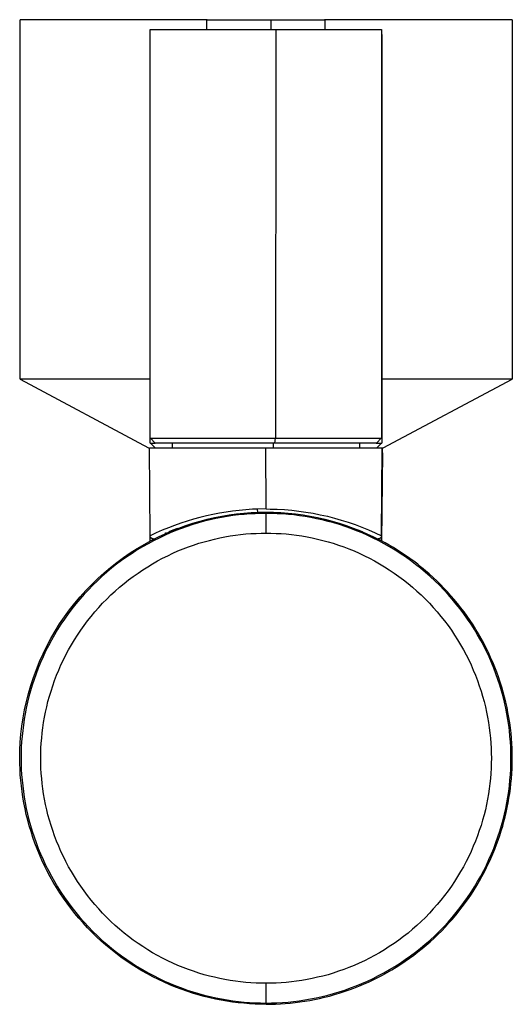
# Model space of a CAD drawing. Header units: millimetres. Extents: x 3017 to 6047, y 1502 to 1987.
# Tile 1 of 3: x 3017 to 3067, y 1887 to 1987. Entities that reach past the tile are written whole.
import ezdxf

# ---------------------------------------------------------------- set-up
doc = ezdxf.new("R2010")
doc.units = ezdxf.units.MM
doc.header["$MEASUREMENT"] = 0
doc.layers.add('Default$Predefinito', color=7, linetype='Continuous', true_color=0x000000)

msp = doc.modelspace()

# ---------------------------------------------------------------- linework, layer by layer
at = {"layer": 'Default$Predefinito'}
for points in [[(3017, 1987.44), (3017, 1950.94)], [(3036.02, 1987.44), (3017.03, 1987.44)], [(3035.99, 1986.46), (3035.99, 1987.46)], [(3042.5, 1987.46), (3042.5, 1986.46)], [(3042.5, 1987.46), (3047.95, 1987.46)], [(3067, 1987.44), (3067, 1987.44), (3067, 1987.44), (3047.95, 1987.44)], [(3047.99, 1987.46), (3047.99, 1986.46)], [(3067, 1987.44), (3067, 1950.94)], [(3030.24, 1944.96), (3030.24, 1986.46)], [(3030.24, 1986.46), (3030.24, 1986.46), (3030.24, 1986.46), (3042.99, 1986.46)], [(3042.99, 1986.46), (3042.96, 1944.96)], [(3042.99, 1986.46), (3053.74, 1986.46)], [(3053.74, 1986.46), (3053.74, 1944.96)], [(3053.76, 1985.96), (3053.76, 1944.46)], [(3030.24, 1950.94), (3017.03, 1950.94)], [(3030.12, 1943.94), (3017.07, 1950.9)], [(3067, 1950.94), (3067, 1950.94), (3067, 1950.94), (3053.74, 1950.94)], [(3066.96, 1950.92), (3053.87, 1943.94)], [(3067, 1950.94), (3066.99, 1950.94)], [(3030.24, 1944.96), (3030.24, 1944.96)], [(3030.24, 1944.96), (3030.24, 1944.96), (3030.24, 1944.96), (3042.96, 1944.96)], [(3030.26, 1944.46), (3030.26, 1944.96)], [(3030.74, 1944.46), (3030.27, 1944.94)], [(3042.89, 1944.46), (3042.96, 1944.96)], [(3042.97, 1944.96), (3053.74, 1944.96)], [(3053.71, 1944.94), (3053.25, 1944.48)], [(3030.24, 1935.03), (3030.16, 1943.96)], [(3030.16, 1943.96), (3041.99, 1943.96)], [(3030.27, 1944.46), (3030.26, 1944.46)], [(3030.26, 1944.46), (3030.26, 1944.46), (3030.26, 1944.46), (3030.76, 1944.46)], [(3030.76, 1943.96), (3030.29, 1944.44)], [(3042.89, 1944.46), (3030.76, 1944.46)], [(3032.5, 1943.96), (3032.5, 1944.46)], [(3042.02, 1937.76), (3041.99, 1943.96)], [(3042.02, 1943.96), (3053.82, 1943.96), (3053.82, 1943.96)], [(3042.78, 1943.96), (3042.78, 1944.46)], [(3053.2, 1944.46), (3053.23, 1944.46), (3053.24, 1944.46), (3053.24, 1944.46), (3053.24, 1944.46), (3053.24, 1944.46), (3053.18, 1944.46), (3052.75, 1944.46), (3050.56, 1944.46), (3042.89, 1944.46)], [(3051.51, 1944.46), (3051.51, 1943.96)], [(3053.2, 1944.46), (3053.76, 1944.46)], [(3053.74, 1944.44), (3053.26, 1943.96)], [(3053.76, 1943.96), (3053.69, 1935.07)], [(3053.74, 1935.02), (3053.82, 1943.96)], [(3053.77, 1934.52), (3053.85, 1943.46)], [(3041.14, 1937.75), (3040.62, 1937.73), (3039.95, 1937.68), (3039.28, 1937.62), (3038.61, 1937.54), (3037.95, 1937.45), (3037.28, 1937.34), (3036.62, 1937.21), (3035.96, 1937.07), (3035.3, 1936.9), (3034.65, 1936.73), (3034, 1936.53), (3033.35, 1936.32), (3032.72, 1936.09), (3032.09, 1935.85), (3031.47, 1935.59), (3030.85, 1935.32), (3030.25, 1935.03)], [(3042.02, 1937.76), (3041.14, 1937.75)], [(3041.18, 1937.45), (3041.18, 1937.45), (3041.18, 1937.45), (3041.18, 1937.45), (3041.17, 1937.45), (3041.17, 1937.45), (3041.17, 1937.45), (3041.17, 1937.45), (3041.17, 1937.45), (3041.17, 1937.45), (3041.17, 1937.45), (3041.17, 1937.45), (3041.17, 1937.45), (3041.17, 1937.45), (3041.17, 1937.45), (3041.17, 1937.45), (3041.17, 1937.45), (3041.17, 1937.45), (3041.17, 1937.45), (3041.17, 1937.45), (3041.17, 1937.45), (3041.17, 1937.45), (3041.17, 1937.45), (3041.17, 1937.45), (3041.17, 1937.45), (3041.17, 1937.45), (3041.17, 1937.45), (3041.17, 1937.46), (3041.17, 1937.46), (3041.17, 1937.46), (3041.17, 1937.46), (3041.17, 1937.46), (3041.17, 1937.46), (3041.17, 1937.46), (3041.17, 1937.46), (3041.17, 1937.47), (3041.17, 1937.47), (3041.17, 1937.48), (3041.16, 1937.48), (3041.16, 1937.5), (3041.16, 1937.52), (3041.16, 1937.54), (3041.15, 1937.59), (3041.15, 1937.64), (3041.14, 1937.75)], [(3042.02, 1937.76), (3042.42, 1937.75), (3043.15, 1937.73), (3043.88, 1937.69), (3044.61, 1937.63), (3045.34, 1937.55), (3046.06, 1937.45), (3046.79, 1937.32), (3047.51, 1937.18), (3048.23, 1937.02), (3048.94, 1936.84), (3049.65, 1936.63), (3050.35, 1936.41), (3051.05, 1936.17), (3051.74, 1935.91), (3052.41, 1935.63), (3053.08, 1935.33), (3053.74, 1935.02)], [(3042.01, 1937.31), (3041.45, 1937.3), (3040.9, 1937.28), (3040.34, 1937.25), (3039.77, 1937.21), (3039.2, 1937.15), (3038.63, 1937.08), (3038.06, 1936.99), (3037.48, 1936.89), (3036.9, 1936.78), (3036.32, 1936.65), (3035.74, 1936.51), (3035.16, 1936.35), (3034.58, 1936.17), (3034, 1935.99), (3033.43, 1935.78), (3032.85, 1935.56), (3032.28, 1935.33), (3031.71, 1935.08), (3031.15, 1934.81), (3030.58, 1934.53), (3030.03, 1934.23), (3029.48, 1933.92), (3028.93, 1933.6), (3028.4, 1933.25), (3027.87, 1932.9), (3027.35, 1932.53), (3026.83, 1932.14), (3026.33, 1931.75), (3025.84, 1931.33), (3025.35, 1930.91), (3024.88, 1930.47), (3024.42, 1930.02), (3023.97, 1929.56), (3023.54, 1929.09), (3023.11, 1928.61), (3022.7, 1928.11), (3022.3, 1927.61), (3021.92, 1927.1), (3021.55, 1926.58), (3021.19, 1926.05), (3020.85, 1925.51), (3020.52, 1924.97), (3020.21, 1924.42), (3019.92, 1923.86), (3019.63, 1923.3), (3019.37, 1922.73), (3019.12, 1922.17), (3018.88, 1921.59), (3018.66, 1921.02), (3018.46, 1920.44), (3018.27, 1919.86), (3018.1, 1919.28), (3017.94, 1918.7), (3017.8, 1918.12), (3017.67, 1917.54), (3017.55, 1916.96), (3017.45, 1916.39), (3017.37, 1915.81), (3017.3, 1915.24), (3017.24, 1914.67), (3017.19, 1914.11), (3017.16, 1913.55), (3017.14, 1912.99), (3017.14, 1912.44), (3017.14, 1911.89), (3017.16, 1911.33), (3017.19, 1910.77), (3017.24, 1910.2), (3017.3, 1909.64), (3017.37, 1909.06), (3017.45, 1908.49), (3017.55, 1907.91), (3017.67, 1907.34), (3017.8, 1906.76), (3017.94, 1906.18), (3018.1, 1905.6), (3018.27, 1905.02), (3018.46, 1904.44), (3018.66, 1903.86), (3018.88, 1903.28), (3019.12, 1902.71), (3019.37, 1902.14), (3019.63, 1901.58), (3019.92, 1901.02), (3020.21, 1900.46), (3020.52, 1899.91), (3020.85, 1899.37), (3021.19, 1898.83), (3021.55, 1898.3), (3021.92, 1897.78), (3022.3, 1897.27), (3022.7, 1896.76), (3023.11, 1896.27), (3023.54, 1895.79), (3023.97, 1895.32), (3024.42, 1894.85), (3024.88, 1894.4), (3025.35, 1893.97), (3025.84, 1893.54), (3026.33, 1893.13), (3026.83, 1892.73), (3027.35, 1892.35), (3027.87, 1891.98), (3028.4, 1891.62), (3028.93, 1891.28), (3029.48, 1890.96), (3030.03, 1890.64), (3030.58, 1890.35), (3031.15, 1890.07), (3031.71, 1889.8), (3032.28, 1889.55), (3032.85, 1889.32), (3033.43, 1889.1), (3034, 1888.89), (3034.58, 1888.7), (3035.16, 1888.53), (3035.74, 1888.37), (3036.32, 1888.23), (3036.9, 1888.1), (3037.48, 1887.99), (3038.06, 1887.89), (3038.63, 1887.8), (3039.2, 1887.73), (3039.77, 1887.67), (3040.34, 1887.63), (3040.9, 1887.59), (3041.45, 1887.58), (3042.01, 1887.57)], [(3030.42, 1934.59), (3031.08, 1934.93), (3031.76, 1935.24), (3032.45, 1935.54), (3033.15, 1935.82), (3033.86, 1936.08), (3034.58, 1936.31), (3035.31, 1936.52), (3036.04, 1936.72), (3036.78, 1936.89), (3037.52, 1937.03), (3038.26, 1937.16), (3039.01, 1937.26), (3039.76, 1937.34), (3040.51, 1937.39), (3041.26, 1937.43), (3042.01, 1937.44)], [(3042.01, 1937.44), (3042.01, 1937.31)], [(3042.01, 1935.31), (3042.01, 1937.31)], [(3042.01, 1887.57), (3042.56, 1887.58), (3043.11, 1887.59), (3043.68, 1887.63), (3044.24, 1887.67), (3044.81, 1887.73), (3045.38, 1887.8), (3045.96, 1887.89), (3046.53, 1887.99), (3047.11, 1888.1), (3047.69, 1888.23), (3048.27, 1888.37), (3048.85, 1888.53), (3049.43, 1888.7), (3050.01, 1888.89), (3050.59, 1889.1), (3051.16, 1889.32), (3051.73, 1889.55), (3052.3, 1889.8), (3052.87, 1890.07), (3053.43, 1890.35), (3053.98, 1890.64), (3054.53, 1890.96), (3055.08, 1891.28), (3055.61, 1891.62), (3056.14, 1891.98), (3056.67, 1892.35), (3057.18, 1892.73), (3057.68, 1893.13), (3058.17, 1893.54), (3058.66, 1893.97), (3059.13, 1894.4), (3059.59, 1894.85), (3060.04, 1895.32), (3060.48, 1895.79), (3060.9, 1896.27), (3061.31, 1896.76), (3061.71, 1897.27), (3062.1, 1897.78), (3062.47, 1898.3), (3062.82, 1898.83), (3063.16, 1899.37), (3063.49, 1899.91), (3063.8, 1900.46), (3064.1, 1901.02), (3064.38, 1901.58), (3064.64, 1902.14), (3064.89, 1902.71), (3065.13, 1903.28), (3065.35, 1903.86), (3065.55, 1904.44), (3065.74, 1905.02), (3065.92, 1905.6), (3066.07, 1906.18), (3066.22, 1906.76), (3066.35, 1907.34), (3066.46, 1907.91), (3066.56, 1908.49), (3066.64, 1909.06), (3066.72, 1909.64), (3066.77, 1910.2), (3066.82, 1910.77), (3066.85, 1911.33), (3066.87, 1911.89), (3066.87, 1912.44), (3066.87, 1912.99), (3066.85, 1913.55), (3066.82, 1914.11), (3066.77, 1914.67), (3066.72, 1915.24), (3066.65, 1915.81), (3066.56, 1916.38), (3066.46, 1916.96), (3066.35, 1917.54), (3066.22, 1918.12), (3066.07, 1918.7), (3065.92, 1919.28), (3065.74, 1919.86), (3065.55, 1920.43), (3065.35, 1921.01), (3065.13, 1921.59), (3064.9, 1922.16), (3064.65, 1922.73), (3064.38, 1923.29), (3064.1, 1923.85), (3063.81, 1924.41), (3063.49, 1924.96), (3063.17, 1925.5), (3062.83, 1926.04), (3062.47, 1926.57), (3062.1, 1927.09), (3061.72, 1927.6), (3061.32, 1928.1), (3060.91, 1928.6), (3060.49, 1929.08), (3060.05, 1929.55), (3059.6, 1930.01), (3059.14, 1930.46), (3058.67, 1930.9), (3058.19, 1931.32), (3057.7, 1931.73), (3057.19, 1932.13), (3056.68, 1932.52), (3056.16, 1932.89), (3055.63, 1933.24), (3055.1, 1933.58), (3054.55, 1933.91), (3054.01, 1934.22), (3053.45, 1934.52), (3052.89, 1934.8), (3052.33, 1935.07), (3051.76, 1935.32), (3051.19, 1935.55), (3050.61, 1935.77), (3050.03, 1935.98), (3049.46, 1936.17), (3048.88, 1936.34), (3048.3, 1936.5), (3047.72, 1936.64), (3047.14, 1936.77), (3046.56, 1936.89), (3045.99, 1936.99), (3045.41, 1937.07), (3044.84, 1937.15), (3044.27, 1937.2), (3043.71, 1937.25), (3043.15, 1937.28), (3042.59, 1937.3), (3042.04, 1937.31)], [(3042.02, 1937.44), (3042.77, 1937.43), (3043.52, 1937.39), (3044.26, 1937.34), (3045.01, 1937.26), (3045.76, 1937.16), (3046.5, 1937.03), (3047.24, 1936.88), (3047.98, 1936.71), (3048.71, 1936.52), (3049.44, 1936.31), (3050.15, 1936.07), (3050.86, 1935.82), (3051.56, 1935.54), (3052.25, 1935.24), (3052.93, 1934.93), (3053.59, 1934.59)], [(3032.17, 1935.46), (3032.58, 1935.63), (3033.04, 1935.81)], [(3051.26, 1935.68), (3051.78, 1935.47)], [(3042.01, 1887.44), (3041.45, 1887.45), (3040.89, 1887.46), (3040.33, 1887.5), (3039.76, 1887.54), (3039.19, 1887.6), (3038.61, 1887.67), (3038.04, 1887.76), (3037.46, 1887.86), (3036.88, 1887.97), (3036.29, 1888.1), (3035.71, 1888.24), (3035.13, 1888.4), (3034.54, 1888.58), (3033.96, 1888.77), (3033.38, 1888.97), (3032.8, 1889.19), (3032.23, 1889.43), (3031.66, 1889.68), (3031.09, 1889.95), (3030.52, 1890.23), (3029.97, 1890.53), (3029.41, 1890.84), (3028.87, 1891.17), (3028.33, 1891.51), (3027.79, 1891.87), (3027.27, 1892.24), (3026.75, 1892.63), (3026.25, 1893.03), (3025.75, 1893.44), (3025.27, 1893.87), (3024.79, 1894.31), (3024.33, 1894.76), (3023.88, 1895.22), (3023.44, 1895.7), (3023.01, 1896.19), (3022.6, 1896.68), (3022.2, 1897.19), (3021.81, 1897.7), (3021.44, 1898.23), (3021.08, 1898.76), (3020.74, 1899.3), (3020.41, 1899.84), (3020.1, 1900.4), (3019.8, 1900.96), (3019.52, 1901.52), (3019.25, 1902.09), (3019, 1902.66), (3018.76, 1903.24), (3018.54, 1903.81), (3018.34, 1904.4), (3018.15, 1904.98), (3017.97, 1905.56), (3017.81, 1906.14), (3017.67, 1906.73), (3017.54, 1907.31), (3017.42, 1907.89), (3017.32, 1908.47), (3017.24, 1909.05), (3017.17, 1909.62), (3017.11, 1910.19), (3017.06, 1910.76), (3017.03, 1911.32), (3017.01, 1911.88), (3017.01, 1912.44), (3017.02, 1913.25), (3017.06, 1914.06), (3017.13, 1914.89), (3017.22, 1915.71), (3017.34, 1916.54), (3017.5, 1917.36), (3017.68, 1918.19), (3017.89, 1919.01), (3018.12, 1919.83), (3018.39, 1920.65), (3018.69, 1921.46), (3019.01, 1922.26), (3019.37, 1923.05), (3019.75, 1923.82), (3020.16, 1924.59), (3020.59, 1925.34), (3021.05, 1926.08), (3021.54, 1926.8), (3022.05, 1927.5), (3022.58, 1928.18), (3023.14, 1928.84), (3023.72, 1929.48), (3024.31, 1930.1), (3024.93, 1930.69), (3025.56, 1931.26), (3026.2, 1931.81), (3026.86, 1932.33), (3027.54, 1932.82), (3028.22, 1933.29), (3028.91, 1933.74), (3029.62, 1934.15), (3030.33, 1934.54)], [(3042.01, 1889.57), (3041.5, 1889.58), (3040.99, 1889.59), (3040.47, 1889.62), (3039.95, 1889.66), (3039.43, 1889.72), (3038.9, 1889.78), (3038.38, 1889.86), (3037.84, 1889.95), (3037.31, 1890.06), (3036.78, 1890.18), (3036.25, 1890.31), (3035.71, 1890.45), (3035.18, 1890.61), (3034.65, 1890.79), (3034.12, 1890.97), (3033.59, 1891.18), (3033.06, 1891.39), (3032.54, 1891.62), (3032.02, 1891.87), (3031.5, 1892.12), (3030.99, 1892.4), (3030.49, 1892.68), (3029.99, 1892.98), (3029.49, 1893.3), (3029.01, 1893.63), (3028.53, 1893.97), (3028.05, 1894.32), (3027.59, 1894.68), (3027.14, 1895.06), (3026.69, 1895.45), (3026.26, 1895.86), (3025.84, 1896.27), (3025.42, 1896.69), (3025.02, 1897.13), (3024.63, 1897.57), (3024.25, 1898.02), (3023.89, 1898.49), (3023.53, 1898.96), (3023.19, 1899.44), (3022.87, 1899.92), (3022.55, 1900.42), (3022.25, 1900.92), (3021.96, 1901.42), (3021.69, 1901.94), (3021.43, 1902.45), (3021.19, 1902.97), (3020.96, 1903.49), (3020.74, 1904.02), (3020.54, 1904.55), (3020.35, 1905.08), (3020.18, 1905.61), (3020.02, 1906.15), (3019.87, 1906.68), (3019.74, 1907.21), (3019.62, 1907.75), (3019.52, 1908.28), (3019.43, 1908.81), (3019.35, 1909.34), (3019.28, 1909.86), (3019.23, 1910.38), (3019.19, 1910.9), (3019.16, 1911.42), (3019.14, 1911.93), (3019.14, 1912.44), (3019.14, 1912.95), (3019.16, 1913.46), (3019.19, 1913.97), (3019.23, 1914.49), (3019.28, 1915.02), (3019.35, 1915.54), (3019.43, 1916.07), (3019.52, 1916.6), (3019.62, 1917.13), (3019.74, 1917.66), (3019.87, 1918.2), (3020.02, 1918.73), (3020.18, 1919.26), (3020.35, 1919.8), (3020.54, 1920.33), (3020.74, 1920.86), (3020.96, 1921.38), (3021.19, 1921.91), (3021.43, 1922.43), (3021.69, 1922.94), (3021.96, 1923.45), (3022.25, 1923.96), (3022.55, 1924.46), (3022.87, 1924.95), (3023.19, 1925.44), (3023.53, 1925.92), (3023.89, 1926.39), (3024.25, 1926.85), (3024.63, 1927.31), (3025.02, 1927.75), (3025.42, 1928.19), (3025.84, 1928.61), (3026.26, 1929.02), (3026.69, 1929.42), (3027.14, 1929.81), (3027.59, 1930.19), (3028.05, 1930.56), (3028.53, 1930.91), (3029.01, 1931.25), (3029.49, 1931.58), (3029.99, 1931.89), (3030.49, 1932.19), (3030.99, 1932.48), (3031.5, 1932.75), (3032.02, 1933.01), (3032.54, 1933.26), (3033.06, 1933.49), (3033.59, 1933.7), (3034.12, 1933.9), (3034.65, 1934.09), (3035.18, 1934.27), (3035.71, 1934.42), (3036.25, 1934.57), (3036.78, 1934.7), (3037.31, 1934.82), (3037.84, 1934.93), (3038.38, 1935.02), (3038.9, 1935.1), (3039.43, 1935.16), (3039.95, 1935.22), (3040.47, 1935.26), (3040.99, 1935.28), (3041.5, 1935.3), (3042.01, 1935.31)], [(3030.57, 1934.73), (3030.56, 1934.73), (3030.56, 1934.73), (3030.55, 1934.73), (3030.54, 1934.73), (3030.53, 1934.73), (3030.53, 1934.73), (3030.52, 1934.73), (3030.51, 1934.73), (3030.5, 1934.73), (3030.5, 1934.73), (3030.49, 1934.74), (3030.48, 1934.74), (3030.48, 1934.74), (3030.47, 1934.74), (3030.46, 1934.74), (3030.45, 1934.75), (3030.45, 1934.75), (3030.44, 1934.75), (3030.43, 1934.75), (3030.42, 1934.76), (3030.42, 1934.76), (3030.41, 1934.76), (3030.4, 1934.77), (3030.39, 1934.77), (3030.39, 1934.78), (3030.38, 1934.78), (3030.37, 1934.78), (3030.37, 1934.79), (3030.36, 1934.79), (3030.35, 1934.8), (3030.35, 1934.8), (3030.34, 1934.81), (3030.34, 1934.81), (3030.33, 1934.82), (3030.32, 1934.83), (3030.32, 1934.83), (3030.31, 1934.84), (3030.31, 1934.84), (3030.3, 1934.85), (3030.3, 1934.86), (3030.29, 1934.86), (3030.29, 1934.87), (3030.28, 1934.88), (3030.28, 1934.88), (3030.28, 1934.89), (3030.27, 1934.9), (3030.27, 1934.9), (3030.27, 1934.91), (3030.26, 1934.92), (3030.26, 1934.93), (3030.26, 1934.93), (3030.25, 1934.94), (3030.25, 1934.95), (3030.25, 1934.95), (3030.25, 1934.96), (3030.25, 1934.97), (3030.24, 1934.98), (3030.24, 1934.98), (3030.24, 1934.99), (3030.24, 1935), (3030.24, 1935), (3030.24, 1935.01), (3030.24, 1935.02), (3030.24, 1935.03)], [(3030.26, 1934.53), (3030.26, 1935.03)], [(3030.38, 1934.57), (3030.38, 1934.57), (3030.38, 1934.56), (3030.38, 1934.56), (3030.37, 1934.56), (3030.37, 1934.56), (3030.37, 1934.55), (3030.37, 1934.55), (3030.36, 1934.55), (3030.36, 1934.55), (3030.36, 1934.54), (3030.36, 1934.54), (3030.35, 1934.54), (3030.35, 1934.54), (3030.35, 1934.53), (3030.35, 1934.53), (3030.35, 1934.53)], [(3031.88, 1935.33), (3031.74, 1935.27)], [(3042.01, 1935.31), (3042.51, 1935.3), (3043.03, 1935.28), (3043.54, 1935.26), (3044.06, 1935.22), (3044.58, 1935.16), (3045.11, 1935.1), (3045.64, 1935.02), (3046.17, 1934.93), (3046.7, 1934.82), (3047.23, 1934.7), (3047.77, 1934.57), (3048.3, 1934.42), (3048.83, 1934.27), (3049.36, 1934.09), (3049.9, 1933.9), (3050.42, 1933.7), (3050.95, 1933.49), (3051.47, 1933.26), (3051.99, 1933.01), (3052.51, 1932.75), (3053.02, 1932.48), (3053.53, 1932.19), (3054.03, 1931.89), (3054.52, 1931.58), (3055.01, 1931.25), (3055.49, 1930.91), (3055.96, 1930.56), (3056.42, 1930.19), (3056.87, 1929.81), (3057.32, 1929.42), (3057.75, 1929.02), (3058.18, 1928.61), (3058.59, 1928.19), (3058.99, 1927.75), (3059.38, 1927.31), (3059.76, 1926.85), (3060.13, 1926.39), (3060.48, 1925.92), (3060.82, 1925.44), (3061.15, 1924.95), (3061.46, 1924.46), (3061.76, 1923.96), (3062.05, 1923.45), (3062.32, 1922.94), (3062.58, 1922.43), (3062.82, 1921.91), (3063.05, 1921.38), (3063.27, 1920.86), (3063.47, 1920.33), (3063.66, 1919.8), (3063.83, 1919.26), (3063.99, 1918.73), (3064.14, 1918.2), (3064.27, 1917.66), (3064.39, 1917.13), (3064.49, 1916.6), (3064.58, 1916.07), (3064.66, 1915.54), (3064.73, 1915.02), (3064.78, 1914.49), (3064.82, 1913.97), (3064.85, 1913.46), (3064.87, 1912.95), (3064.88, 1912.44), (3064.87, 1911.93), (3064.85, 1911.42), (3064.82, 1910.9), (3064.78, 1910.38), (3064.73, 1909.86), (3064.66, 1909.34), (3064.58, 1908.81), (3064.49, 1908.28), (3064.39, 1907.75), (3064.27, 1907.21), (3064.14, 1906.68), (3063.99, 1906.15), (3063.83, 1905.61), (3063.66, 1905.08), (3063.47, 1904.55), (3063.27, 1904.02), (3063.05, 1903.49), (3062.82, 1902.97), (3062.58, 1902.45), (3062.32, 1901.94), (3062.05, 1901.42), (3061.76, 1900.92), (3061.46, 1900.42), (3061.15, 1899.92), (3060.82, 1899.44), (3060.48, 1898.96), (3060.13, 1898.49), (3059.76, 1898.02), (3059.38, 1897.57), (3058.99, 1897.13), (3058.59, 1896.69), (3058.18, 1896.27), (3057.75, 1895.86), (3057.32, 1895.45), (3056.87, 1895.06), (3056.42, 1894.68), (3055.96, 1894.32), (3055.49, 1893.97), (3055.01, 1893.63), (3054.52, 1893.3), (3054.03, 1892.98), (3053.53, 1892.68), (3053.02, 1892.4), (3052.51, 1892.12), (3051.99, 1891.87), (3051.47, 1891.62), (3050.95, 1891.39), (3050.42, 1891.18), (3049.9, 1890.97), (3049.36, 1890.79), (3048.83, 1890.61), (3048.3, 1890.45), (3047.77, 1890.31), (3047.23, 1890.18), (3046.7, 1890.06), (3046.17, 1889.95), (3045.64, 1889.86), (3045.11, 1889.78), (3044.58, 1889.72), (3044.06, 1889.66), (3043.54, 1889.62), (3043.03, 1889.59), (3042.51, 1889.58), (3042.01, 1889.57)], [(3042.01, 1887.44), (3042.49, 1887.44), (3042.98, 1887.46), (3043.47, 1887.48), (3043.96, 1887.52), (3044.45, 1887.56), (3044.95, 1887.61), (3045.44, 1887.68), (3045.94, 1887.75), (3046.44, 1887.84), (3046.94, 1887.93), (3047.44, 1888.04), (3047.94, 1888.15), (3048.45, 1888.28), (3048.95, 1888.42), (3049.44, 1888.57), (3049.94, 1888.73), (3050.44, 1888.9), (3050.93, 1889.09), (3051.42, 1889.28), (3051.91, 1889.48), (3052.4, 1889.7), (3052.88, 1889.93), (3053.36, 1890.16), (3053.83, 1890.41), (3054.3, 1890.67), (3054.77, 1890.94), (3055.22, 1891.22), (3055.68, 1891.51), (3056.13, 1891.81), (3056.57, 1892.12), (3057, 1892.44), (3057.43, 1892.76), (3057.85, 1893.1), (3058.27, 1893.45), (3058.67, 1893.8), (3059.07, 1894.17), (3059.46, 1894.54), (3059.84, 1894.92), (3060.21, 1895.3), (3060.57, 1895.7), (3060.93, 1896.1), (3061.27, 1896.51), (3061.61, 1896.92), (3061.93, 1897.34), (3062.25, 1897.77), (3062.55, 1898.2), (3062.85, 1898.63), (3063.13, 1899.07), (3063.41, 1899.52), (3063.67, 1899.97), (3063.93, 1900.42), (3064.17, 1900.88), (3064.4, 1901.33), (3064.63, 1901.8), (3064.84, 1902.26), (3065.04, 1902.72), (3065.23, 1903.19), (3065.41, 1903.66), (3065.58, 1904.13), (3065.74, 1904.6), (3065.89, 1905.07), (3066.03, 1905.53), (3066.16, 1906), (3066.28, 1906.47), (3066.39, 1906.94), (3066.5, 1907.42), (3066.59, 1907.9), (3066.67, 1908.38), (3066.75, 1908.87), (3066.82, 1909.36), (3066.87, 1909.86), (3066.92, 1910.36), (3066.96, 1910.87), (3066.98, 1911.37), (3067, 1911.88), (3067.01, 1912.4), (3067, 1912.91), (3066.99, 1913.43), (3066.96, 1913.95), (3066.92, 1914.47), (3066.88, 1914.99), (3066.82, 1915.51), (3066.75, 1916.03), (3066.67, 1916.56), (3066.57, 1917.08), (3066.47, 1917.6), (3066.35, 1918.12), (3066.23, 1918.64), (3066.09, 1919.15), (3065.94, 1919.67), (3065.78, 1920.18), (3065.61, 1920.69), (3065.42, 1921.19), (3065.23, 1921.69), (3065.03, 1922.19), (3064.81, 1922.68), (3064.59, 1923.17), (3064.35, 1923.66), (3064.1, 1924.13), (3063.85, 1924.61), (3063.58, 1925.07), (3063.3, 1925.53), (3063.02, 1925.98), (3062.72, 1926.43), (3062.42, 1926.87), (3062.11, 1927.3), (3061.79, 1927.72), (3061.46, 1928.14), (3061.12, 1928.55), (3060.78, 1928.95), (3060.43, 1929.34), (3060.07, 1929.72), (3059.71, 1930.09), (3059.34, 1930.46), (3058.96, 1930.81), (3058.58, 1931.16), (3058.19, 1931.49), (3057.8, 1931.82), (3057.4, 1932.14), (3057, 1932.44), (3056.59, 1932.74), (3056.18, 1933.03), (3055.77, 1933.31), (3055.36, 1933.58), (3054.94, 1933.83), (3054.52, 1934.08), (3054.09, 1934.32), (3053.67, 1934.55)], [(3053.74, 1935.02), (3053.74, 1935.01), (3053.74, 1935), (3053.74, 1935), (3053.74, 1934.99), (3053.74, 1934.98), (3053.74, 1934.97), (3053.73, 1934.97), (3053.73, 1934.96), (3053.73, 1934.95), (3053.73, 1934.94), (3053.72, 1934.93), (3053.72, 1934.93), (3053.72, 1934.92), (3053.71, 1934.91), (3053.71, 1934.91), (3053.71, 1934.9), (3053.7, 1934.89), (3053.7, 1934.88), (3053.69, 1934.88), (3053.69, 1934.87), (3053.69, 1934.86), (3053.68, 1934.86), (3053.68, 1934.85), (3053.67, 1934.85), (3053.67, 1934.84), (3053.66, 1934.83), (3053.65, 1934.83), (3053.65, 1934.82), (3053.64, 1934.82), (3053.64, 1934.81), (3053.63, 1934.81), (3053.63, 1934.8), (3053.62, 1934.8), (3053.61, 1934.79), (3053.61, 1934.79), (3053.6, 1934.78), (3053.59, 1934.78), (3053.59, 1934.77), (3053.58, 1934.77), (3053.57, 1934.77), (3053.57, 1934.76), (3053.56, 1934.76), (3053.55, 1934.76), (3053.54, 1934.75), (3053.54, 1934.75), (3053.53, 1934.75), (3053.52, 1934.75), (3053.51, 1934.74), (3053.51, 1934.74), (3053.5, 1934.74), (3053.49, 1934.74), (3053.48, 1934.74), (3053.47, 1934.73), (3053.47, 1934.73), (3053.46, 1934.73), (3053.45, 1934.73), (3053.44, 1934.73), (3053.44, 1934.73), (3053.43, 1934.73), (3053.42, 1934.73), (3053.41, 1934.73), (3053.4, 1934.73), (3053.4, 1934.73), (3053.39, 1934.73)], [(3053.72, 1934.9), (3053.71, 1934.57)], [(3042.01, 1887.57), (3042.01, 1889.57)], [(3042.01, 1887.57), (3042.01, 1887.44)]]:
    msp.add_lwpolyline(points, dxfattribs=at)
msp.add_polyline3d([(3036.02, 1987.46, 0), (3035.97, 1987.46, 0), (3035.97, 1987.46, 0), (3042.47, 1987.46, 0)], dxfattribs=at)

doc.saveas('drawing.dxf')
